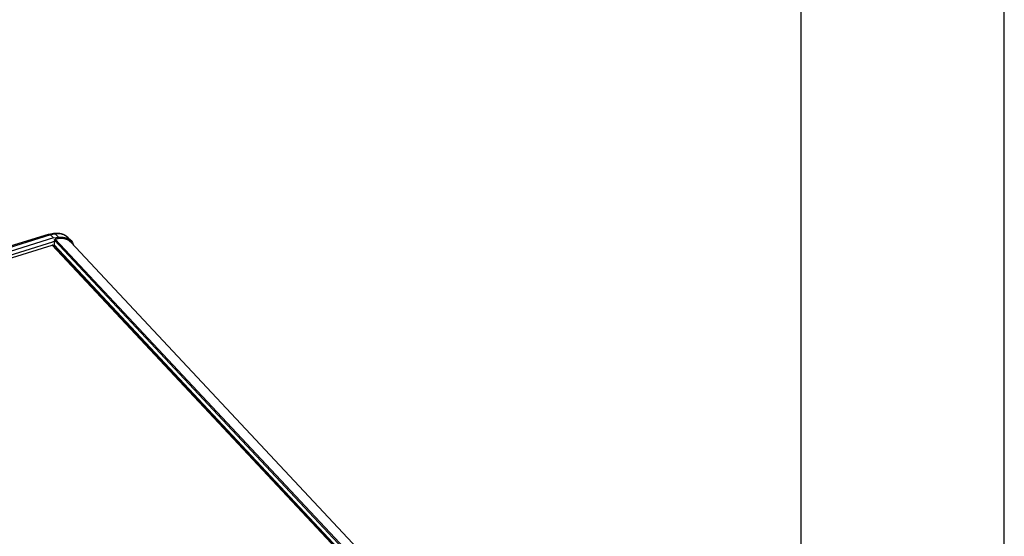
# Model space of a CAD drawing. Extents: x 0 to 594, y 0 to 420.
# Tile 125 of 126: x 492 to 594, y 181 to 234. Entities that reach past the tile are written whole.
import ezdxf

# ---------------------------------------------------------------- set-up
doc = ezdxf.new("R2010")
doc.units = 0
doc.header["$LTSCALE"] = 32.67
doc.layers.get('0').update_dxf_attribs({"linetype": 'CONTINUOUS'})

msp = doc.modelspace()

# ---------------------------------------------------------------- linework, layer by layer
at = {"color": 7, "linetype": 'CONTINUOUS'}
for p, q in [((594, 0), (594, 420)), ((573, 20), (573, 400)), ((449.274, 197.815), (495.247, 212.09)), ((495.454, 212.008), (449.424, 197.715)), ((495.758, 211.693), (449.728, 197.399)), ((495.247, 212.09), (495.267, 212.095)), ((495.267, 212.095), (495.788, 212.172)), ((495.983, 212.087), (495.454, 212.008)), ((495.758, 211.693), (495.454, 212.008)), ((495.758, 211.693), (496.289, 211.772)), ((496.289, 211.772), (495.983, 212.087)), ((497.26, 211.737), (497.571, 211.42)), ((450.265, 197.17), (495.701, 211.28)), ((450.951, 197.077), (495.623, 210.949)), ((495.623, 210.949), (553.749, 148.845)), ((495.843, 211.301), (495.701, 211.28)), ((495.703, 210.956), (553.815, 148.866)), ((495.85, 211.447), (495.827, 210.964)), ((495.827, 210.964), (553.917, 148.898)), ((495.85, 211.447), (554.285, 149.012)), ((495.943, 211.554), (554.435, 149.059)), ((497.549, 211.25), (555.614, 149.211))]:
    msp.add_line(p, q, dxfattribs=at)
for points in [[(495.267, 212.095), (495.359, 212.079), (495.454, 212.008)], [(495.788, 212.172), (495.818, 212.177), (495.848, 212.18), (495.879, 212.184), (495.909, 212.187), (495.939, 212.189), (495.969, 212.191), (495.999, 212.193), (496.028, 212.194), (496.058, 212.195), (496.087, 212.195), (496.117, 212.195), (496.146, 212.195), (496.175, 212.194), (496.204, 212.193), (496.232, 212.191), (496.261, 212.189), (496.289, 212.186), (496.317, 212.183), (496.345, 212.179), (496.373, 212.175), (496.4, 212.171), (496.428, 212.166), (496.455, 212.161), (496.482, 212.156), (496.508, 212.15), (496.535, 212.144), (496.561, 212.137), (496.587, 212.13), (496.612, 212.122), (496.638, 212.115), (496.663, 212.106), (496.688, 212.098), (496.713, 212.089), (496.737, 212.079), (496.762, 212.07), (496.785, 212.06), (496.809, 212.049), (496.833, 212.039), (496.856, 212.027), (496.879, 212.016), (496.901, 212.004), (496.923, 211.992), (496.946, 211.98), (496.967, 211.967), (496.989, 211.954), (497.01, 211.94), (497.031, 211.927), (497.052, 211.912), (497.072, 211.898), (497.092, 211.883), (497.112, 211.868), (497.131, 211.853), (497.151, 211.837), (497.17, 211.821), (497.188, 211.805), (497.206, 211.789), (497.225, 211.772), (497.242, 211.755), (497.26, 211.737)], [(495.983, 212.087), (495.886, 212.157), (495.788, 212.172)], [(497.549, 211.25), (497.535, 211.265), (497.516, 211.284), (497.497, 211.302), (497.478, 211.32), (497.458, 211.338), (497.437, 211.355), (497.416, 211.371), (497.395, 211.388), (497.373, 211.403), (497.351, 211.418), (497.329, 211.433), (497.306, 211.447), (497.282, 211.461), (497.259, 211.474), (497.235, 211.487), (497.21, 211.5), (497.186, 211.511), (497.16, 211.523), (497.135, 211.534), (497.109, 211.544), (497.083, 211.554), (497.056, 211.563), (497.029, 211.572), (497.002, 211.58), (496.975, 211.588), (496.947, 211.596), (496.919, 211.602), (496.891, 211.609), (496.862, 211.615), (496.833, 211.62), (496.804, 211.625), (496.774, 211.629), (496.745, 211.632), (496.715, 211.636), (496.684, 211.638), (496.654, 211.64), (496.623, 211.642), (496.592, 211.643), (496.561, 211.644), (496.53, 211.644), (496.499, 211.643), (496.467, 211.642), (496.435, 211.64), (496.403, 211.638), (496.371, 211.636), (496.339, 211.633), (496.306, 211.629), (496.274, 211.625), (496.241, 211.62), (496.208, 211.615), (496.175, 211.609), (496.142, 211.603), (496.109, 211.596), (496.076, 211.589), (496.043, 211.581), (496.01, 211.573), (495.976, 211.564), (495.943, 211.554)], [(497.26, 211.737), (497.179, 211.811), (496.844, 212.009), (496.438, 212.102), (495.983, 212.087)], [(496.289, 211.772), (496.746, 211.787), (497.154, 211.693), (497.49, 211.495), (497.571, 211.42)], [(495.699, 210.957), (495.695, 210.957), (495.69, 210.958), (495.686, 210.958), (495.682, 210.958), (495.678, 210.958), (495.673, 210.958), (495.669, 210.958), (495.664, 210.958), (495.66, 210.957), (495.656, 210.957), (495.651, 210.956), (495.646, 210.955), (495.642, 210.954), (495.637, 210.953), (495.633, 210.952), (495.628, 210.951), (495.623, 210.949)], [(495.699, 210.957), (495.709, 210.955), (495.715, 210.954), (495.721, 210.954), (495.727, 210.953), (495.734, 210.953), (495.74, 210.952), (495.746, 210.952), (495.753, 210.952), (495.76, 210.953), (495.766, 210.953), (495.773, 210.954), (495.779, 210.954), (495.786, 210.955), (495.793, 210.956), (495.8, 210.957), (495.807, 210.959), (495.813, 210.96), (495.82, 210.962), (495.827, 210.964)], [(495.85, 211.447), (495.85, 211.449), (495.851, 211.452), (495.851, 211.454), (495.851, 211.457), (495.852, 211.459), (495.852, 211.462), (495.853, 211.464), (495.854, 211.467), (495.854, 211.469), (495.855, 211.472), (495.856, 211.475), (495.857, 211.477), (495.858, 211.48), (495.86, 211.482), (495.861, 211.485), (495.862, 211.488), (495.864, 211.49), (495.865, 211.493), (495.867, 211.495), (495.868, 211.498), (495.87, 211.5), (495.872, 211.503), (495.873, 211.505), (495.875, 211.508), (495.877, 211.51), (495.879, 211.512), (495.881, 211.515), (495.883, 211.517), (495.885, 211.519), (495.887, 211.521), (495.89, 211.523), (495.892, 211.525), (495.894, 211.527), (495.897, 211.529), (495.899, 211.531), (495.901, 211.533), (495.904, 211.535), (495.906, 211.537), (495.909, 211.538), (495.911, 211.54), (495.914, 211.542), (495.916, 211.543), (495.919, 211.545), (495.922, 211.546), (495.924, 211.547), (495.927, 211.549), (495.93, 211.55), (495.932, 211.551), (495.935, 211.552), (495.938, 211.553), (495.94, 211.554), (495.943, 211.554)], [(497.571, 211.42), (497.737, 211.204), (497.842, 210.937)]]:
    msp.add_lwpolyline(points, dxfattribs=at)

doc.saveas('drawing.dxf')
